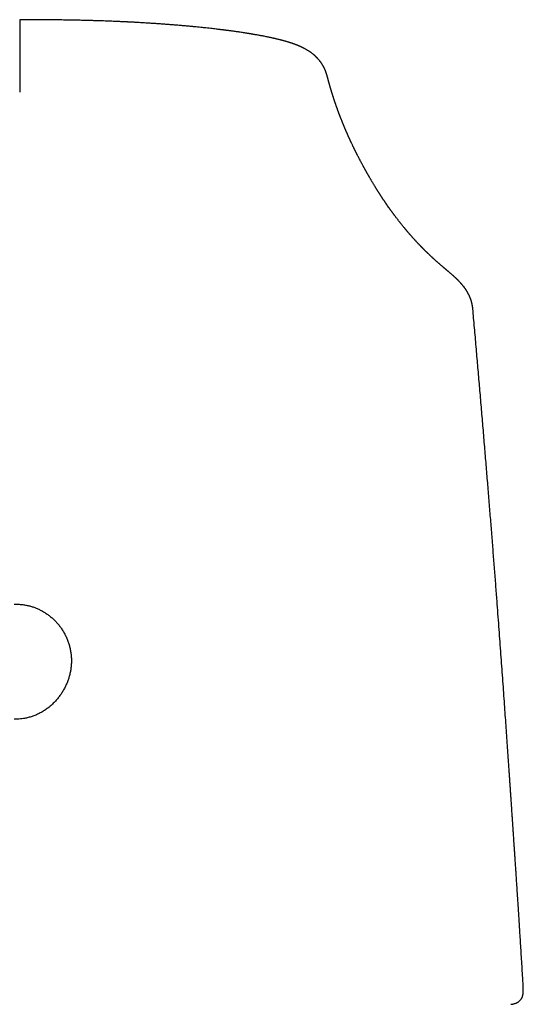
# Model space of a CAD drawing. Header units: millimetres. Extents: x 8 to 856, y 12 to 776.
# Tile 14 of 30: x 383 to 408, y 691 to 739. Entities that reach past the tile are written whole.
import ezdxf

# ---------------------------------------------------------------- set-up
doc = ezdxf.new("R2010")
doc.units = ezdxf.units.MM

msp = doc.modelspace()

# ---------------------------------------------------------------- linework, layer by layer
at = {"color": 7, "linetype": 'Continuous', "lineweight": 30}
for p, q in [((382.94, 737.944), (382.942, 735.605)), ((404.628, 726.094), (404.666, 726.049)), ((405.082, 724.993), (405.081, 724.996)), ((407.545, 691.773), (407.535, 691.952)), ((407.546, 691.737), (407.544, 691.773))]:
    msp.add_line(p, q, dxfattribs=at)
for points, knots in [([(382.934, 739.143), (382.934, 739.144), (382.934, 739.15), (382.935, 739.111), (382.936, 739.023), (382.937, 738.875), (382.938, 738.682), (382.939, 738.454), (382.94, 738.206), (382.94, 738.03), (382.94, 737.944)], [0, 0, 0, 0, 0.02071, 0.157539, 0.299635, 0.444586, 0.58967, 0.732152, 0.869577, 1, 1, 1, 1]), ([(397.977, 736.336), (397.975, 736.345), (397.971, 736.362), (397.964, 736.387), (397.958, 736.409), (397.953, 736.429), (397.948, 736.447), (397.943, 736.463), (397.938, 736.478), (397.934, 736.493), (397.929, 736.508), (397.923, 736.525), (397.917, 736.546), (397.908, 736.57), (397.898, 736.598), (397.887, 736.628), (397.875, 736.658), (397.862, 736.687), (397.853, 736.709), (397.845, 736.726), (397.838, 736.742), (397.829, 736.761), (397.818, 736.785), (397.806, 736.808), (397.796, 736.827), (397.788, 736.842), (397.78, 736.856), (397.772, 736.872), (397.762, 736.889), (397.751, 736.909), (397.737, 736.932), (397.722, 736.957), (397.705, 736.983), (397.689, 737.007), (397.675, 737.028), (397.661, 737.048), (397.645, 737.07), (397.627, 737.095), (397.607, 737.121), (397.588, 737.145), (397.573, 737.164), (397.558, 737.181), (397.542, 737.2), (397.523, 737.222), (397.503, 737.244), (397.486, 737.263), (397.471, 737.278), (397.458, 737.292), (397.445, 737.305), (397.431, 737.318), (397.415, 737.335), (397.395, 737.354), (397.374, 737.373), (397.355, 737.39), (397.339, 737.404), (397.326, 737.416), (397.313, 737.427), (397.3, 737.438), (397.286, 737.45), (397.268, 737.465), (397.246, 737.482), (397.222, 737.5), (397.2, 737.517), (397.182, 737.53), (397.163, 737.544), (397.142, 737.559), (397.117, 737.576), (397.09, 737.594), (397.059, 737.615), (397.024, 737.636), (396.989, 737.658), (396.949, 737.681), (396.909, 737.704), (396.869, 737.726), (396.834, 737.744), (396.802, 737.761), (396.772, 737.776), (396.739, 737.792), (396.703, 737.809), (396.668, 737.825), (396.642, 737.837), (396.622, 737.846), (396.606, 737.853), (396.587, 737.86), (396.566, 737.87), (396.544, 737.879), (396.524, 737.887), (396.506, 737.894), (396.488, 737.902), (396.469, 737.909), (396.446, 737.918), (396.424, 737.926), (396.403, 737.934), (396.382, 737.942), (396.359, 737.951), (396.337, 737.959), (396.316, 737.966), (396.297, 737.973), (396.278, 737.979), (396.257, 737.987), (396.232, 737.995), (396.205, 738.004), (396.177, 738.013), (396.145, 738.024), (396.105, 738.037), (396.054, 738.052), (396.001, 738.068), (395.947, 738.084), (395.891, 738.1), (395.843, 738.113), (395.806, 738.123), (395.782, 738.13), (395.76, 738.135), (395.737, 738.142), (395.71, 738.148), (395.678, 738.157), (395.641, 738.166), (395.601, 738.176), (395.562, 738.186), (395.52, 738.196), (395.477, 738.206), (395.434, 738.216), (395.396, 738.225), (395.358, 738.233), (395.313, 738.244), (395.256, 738.256), (395.187, 738.271), (395.108, 738.288), (395.023, 738.306), (394.93, 738.324), (394.842, 738.341), (394.761, 738.357), (394.687, 738.371), (394.609, 738.385), (394.53, 738.399), (394.454, 738.413), (394.385, 738.425), (394.327, 738.435), (394.28, 738.443), (394.243, 738.449), (394.211, 738.454), (394.181, 738.459), (394.148, 738.464), (394.109, 738.471), (394.058, 738.479), (393.993, 738.489), (393.911, 738.502), (393.818, 738.516), (393.72, 738.531), (393.62, 738.545), (393.525, 738.559), (393.434, 738.572), (393.348, 738.583), (393.263, 738.595), (393.179, 738.606), (393.098, 738.617), (393.034, 738.625), (392.984, 738.632), (392.946, 738.637), (392.91, 738.641), (392.872, 738.646), (392.831, 738.651), (392.786, 738.656), (392.722, 738.664), (392.637, 738.675), (392.526, 738.688), (392.403, 738.702), (392.266, 738.717), (392.117, 738.734), (391.953, 738.751), (391.79, 738.768), (391.628, 738.785), (391.471, 738.8), (391.304, 738.816), (391.13, 738.832), (390.936, 738.849), (390.727, 738.867), (390.508, 738.886), (390.292, 738.903), (390.081, 738.919), (389.875, 738.934), (389.679, 738.947), (389.495, 738.96), (389.326, 738.971), (389.172, 738.98), (389.034, 738.989), (388.904, 738.996), (388.784, 739.003), (388.673, 739.01), (388.573, 739.015), (388.486, 739.02), (388.418, 739.023), (388.369, 739.026), (388.335, 739.027), (388.305, 739.029), (388.279, 739.03), (388.252, 739.032), (388.215, 739.033), (388.164, 739.036), (388.098, 739.039), (388.017, 739.043), (387.925, 739.047), (387.82, 739.052), (387.703, 739.057), (387.573, 739.063), (387.43, 739.068), (387.274, 739.074), (387.108, 739.081), (386.933, 739.087), (386.749, 739.093), (386.554, 739.099), (386.347, 739.105), (386.123, 739.11), (385.882, 739.116), (385.623, 739.122), (385.351, 739.127), (385.066, 739.131), (384.768, 739.136), (384.462, 739.139), (384.151, 739.142), (383.834, 739.144), (383.505, 739.146), (383.204, 739.146), (383.012, 739.146), (382.934, 739.146)], [0, 0, 0, 0, 0.006298, 0.011928, 0.016879, 0.021139, 0.024701, 0.027557, 0.029955, 0.03205, 0.034079, 0.036044, 0.038136, 0.041282, 0.044844, 0.048334, 0.051626, 0.054647, 0.057292, 0.058674, 0.060257, 0.062323, 0.064868, 0.067547, 0.069505, 0.07087, 0.072266, 0.073847, 0.07555, 0.077573, 0.07985, 0.082572, 0.085459, 0.087972, 0.090122, 0.092108, 0.094363, 0.097027, 0.100169, 0.102841, 0.104825, 0.106502, 0.10869, 0.111401, 0.114127, 0.116229, 0.118121, 0.119792, 0.12124, 0.1228, 0.1249, 0.127377, 0.130095, 0.132381, 0.134206, 0.135804, 0.137264, 0.138585, 0.140056, 0.142056, 0.144586, 0.147422, 0.14986, 0.151808, 0.15351, 0.156168, 0.158755, 0.161775, 0.165259, 0.169095, 0.173193, 0.177106, 0.182047, 0.186438, 0.190282, 0.193621, 0.196484, 0.200051, 0.204303, 0.208029, 0.211139, 0.212669, 0.214221, 0.216142, 0.218443, 0.220938, 0.223029, 0.224671, 0.226403, 0.228322, 0.230494, 0.233038, 0.234903, 0.236972, 0.239247, 0.24157, 0.243488, 0.245308, 0.24689, 0.248895, 0.251328, 0.254076, 0.256619, 0.258894, 0.262962, 0.267649, 0.272555, 0.277094, 0.281902, 0.287007, 0.289407, 0.291373, 0.293068, 0.294999, 0.297205, 0.299686, 0.302961, 0.306285, 0.309418, 0.312363, 0.316233, 0.319601, 0.322435, 0.325147, 0.328194, 0.332836, 0.338085, 0.343915, 0.350158, 0.356781, 0.363784, 0.368712, 0.373811, 0.379078, 0.384514, 0.389719, 0.394222, 0.398024, 0.401074, 0.403455, 0.405246, 0.407099, 0.409262, 0.411716, 0.414559, 0.418978, 0.424095, 0.42991, 0.436422, 0.442228, 0.448169, 0.453691, 0.458785, 0.463452, 0.468916, 0.47365, 0.477653, 0.480224, 0.482369, 0.484317, 0.486478, 0.48886, 0.491462, 0.494285, 0.499874, 0.506161, 0.513143, 0.520816, 0.529185, 0.538255, 0.548027, 0.556179, 0.564762, 0.573777, 0.583223, 0.592822, 0.60495, 0.616566, 0.627671, 0.639001, 0.649743, 0.659896, 0.66946, 0.678435, 0.68604, 0.693164, 0.699807, 0.705968, 0.711649, 0.716762, 0.721245, 0.725097, 0.727064, 0.728805, 0.7303, 0.731546, 0.732772, 0.734487, 0.737159, 0.740536, 0.744617, 0.749401, 0.754676, 0.760602, 0.767177, 0.774406, 0.782291, 0.790831, 0.799485, 0.808724, 0.818548, 0.828957, 0.839953, 0.852256, 0.865219, 0.878841, 0.893121, 0.908056, 0.923645, 0.938937, 0.954801, 0.97123, 0.988219, 1, 1, 1, 1]), ([(404.632, 726.097), (404.631, 726.098), (404.626, 726.104), (404.615, 726.117), (404.599, 726.137), (404.583, 726.156), (404.566, 726.177), (404.549, 726.197), (404.532, 726.216), (404.516, 726.234), (404.501, 726.251), (404.484, 726.269), (404.467, 726.288), (404.45, 726.306), (404.433, 726.325), (404.415, 726.344), (404.398, 726.361), (404.382, 726.377), (404.368, 726.392), (404.355, 726.405), (404.343, 726.417), (404.332, 726.428), (404.32, 726.439), (404.308, 726.451), (404.295, 726.464), (404.281, 726.477), (404.268, 726.49), (404.256, 726.501), (404.246, 726.511), (404.238, 726.518), (404.232, 726.524), (404.225, 726.53), (404.219, 726.536), (404.208, 726.546), (404.192, 726.56), (404.171, 726.579), (404.146, 726.602), (404.117, 726.627), (404.089, 726.652), (404.062, 726.676), (404.037, 726.697), (404.013, 726.718), (403.991, 726.737), (403.971, 726.754), (403.953, 726.769), (403.933, 726.786), (403.911, 726.806), (403.885, 726.827), (403.857, 726.851), (403.832, 726.872), (403.809, 726.891), (403.79, 726.908), (403.772, 726.923), (403.755, 726.937), (403.739, 726.95), (403.725, 726.963), (403.711, 726.975), (403.699, 726.985), (403.688, 726.994), (403.678, 727.003), (403.666, 727.013), (403.653, 727.024), (403.638, 727.037), (403.621, 727.051), (403.602, 727.068), (403.581, 727.086), (403.561, 727.103), (403.541, 727.12), (403.522, 727.137), (403.5, 727.156), (403.477, 727.176), (403.453, 727.197), (403.43, 727.217), (403.411, 727.234), (403.396, 727.247), (403.383, 727.258), (403.371, 727.269), (403.358, 727.28), (403.343, 727.294), (403.324, 727.311), (403.303, 727.33), (403.281, 727.349), (403.259, 727.368), (403.238, 727.387), (403.217, 727.407), (403.195, 727.426), (403.173, 727.446), (403.151, 727.467), (403.129, 727.487), (403.107, 727.507), (403.088, 727.525), (403.068, 727.543), (403.048, 727.561), (403.028, 727.581), (403.007, 727.6), (402.987, 727.619), (402.968, 727.637), (402.95, 727.654), (402.932, 727.671), (402.915, 727.688), (402.897, 727.705), (402.878, 727.723), (402.858, 727.743), (402.837, 727.763), (402.815, 727.784), (402.792, 727.807), (402.768, 727.831), (402.744, 727.854), (402.721, 727.877), (402.699, 727.899), (402.677, 727.922), (402.657, 727.941), (402.641, 727.957), (402.629, 727.969), (402.618, 727.981), (402.606, 727.993), (402.594, 728.005), (402.581, 728.019), (402.566, 728.034), (402.551, 728.049), (402.533, 728.068), (402.513, 728.089), (402.491, 728.111), (402.471, 728.133), (402.452, 728.153), (402.434, 728.171), (402.418, 728.189), (402.403, 728.204), (402.389, 728.219), (402.376, 728.233), (402.362, 728.248), (402.347, 728.264), (402.331, 728.281), (402.314, 728.299), (402.294, 728.321), (402.27, 728.347), (402.243, 728.377), (402.214, 728.409), (402.184, 728.442), (402.154, 728.476), (402.129, 728.504), (402.109, 728.526), (402.094, 728.544), (402.079, 728.56), (402.065, 728.576), (402.052, 728.591), (402.04, 728.604), (402.03, 728.617), (402.02, 728.628), (402.009, 728.64), (401.996, 728.655), (401.981, 728.673), (401.964, 728.692), (401.946, 728.713), (401.93, 728.731), (401.916, 728.748), (401.904, 728.763), (401.891, 728.777), (401.879, 728.792), (401.867, 728.806), (401.855, 728.82), (401.844, 728.833), (401.833, 728.846), (401.824, 728.858), (401.814, 728.869), (401.803, 728.882), (401.792, 728.896), (401.779, 728.911), (401.766, 728.927), (401.745, 728.952), (401.716, 728.987), (401.681, 729.031), (401.646, 729.073), (401.613, 729.114), (401.581, 729.154), (401.551, 729.192), (401.523, 729.227), (401.495, 729.262), (401.468, 729.298), (401.44, 729.334), (401.411, 729.371), (401.378, 729.414), (401.341, 729.462), (401.31, 729.502), (401.289, 729.53), (401.278, 729.545), (401.268, 729.559), (401.258, 729.571), (401.25, 729.582), (401.242, 729.593), (401.233, 729.605), (401.223, 729.619), (401.211, 729.635), (401.198, 729.652), (401.185, 729.669), (401.169, 729.692), (401.149, 729.718), (401.127, 729.748), (401.109, 729.774), (401.093, 729.795), (401.08, 729.813), (401.069, 729.829), (401.058, 729.845), (401.048, 729.859), (401.039, 729.871), (401.031, 729.882), (401.024, 729.892), (401.017, 729.901), (401.01, 729.911), (401.003, 729.921), (400.994, 729.934), (400.984, 729.948), (400.973, 729.963), (400.946, 730.002), (400.919, 730.04), (400.893, 730.078), (400.884, 730.091), (400.876, 730.102), (400.869, 730.113), (400.863, 730.122), (400.857, 730.13), (400.851, 730.138), (400.844, 730.148), (400.837, 730.159), (400.828, 730.172), (400.817, 730.188), (400.804, 730.207), (400.79, 730.227), (400.773, 730.253), (400.752, 730.284), (400.733, 730.312), (400.718, 730.334), (400.707, 730.35), (400.696, 730.366), (400.686, 730.382), (400.676, 730.397), (400.667, 730.411), (400.659, 730.423), (400.652, 730.434), (400.646, 730.443), (400.64, 730.451), (400.635, 730.46), (400.629, 730.469), (400.622, 730.479), (400.615, 730.49), (400.606, 730.503), (400.596, 730.519), (400.583, 730.538), (400.57, 730.559), (400.555, 730.582), (400.538, 730.609), (400.518, 730.64), (400.501, 730.666), (400.488, 730.687), (400.478, 730.702), (400.469, 730.716), (400.461, 730.729), (400.454, 730.74), (400.448, 730.749), (400.444, 730.757), (400.439, 730.763), (400.435, 730.77), (400.431, 730.777), (400.426, 730.784), (400.42, 730.793), (400.413, 730.805), (400.405, 730.818), (400.396, 730.833), (400.383, 730.853), (400.368, 730.878), (400.349, 730.907), (400.332, 730.936), (400.312, 730.969), (400.289, 731.005), (400.264, 731.046), (400.24, 731.087), (400.215, 731.128), (400.19, 731.17), (400.165, 731.211), (400.141, 731.252), (400.118, 731.292), (400.095, 731.33), (400.073, 731.368), (400.054, 731.4), (400.038, 731.428), (400.024, 731.453), (400.009, 731.478), (399.994, 731.504), (399.978, 731.532), (399.962, 731.56), (399.946, 731.588), (399.93, 731.615), (399.915, 731.642), (399.901, 731.667), (399.887, 731.692), (399.874, 731.715), (399.862, 731.737), (399.85, 731.759), (399.837, 731.781), (399.824, 731.805), (399.81, 731.83), (399.796, 731.855), (399.782, 731.881), (399.767, 731.909), (399.751, 731.937), (399.735, 731.966), (399.72, 731.993), (399.703, 732.026), (399.682, 732.064), (399.659, 732.107), (399.637, 732.149), (399.614, 732.191), (399.591, 732.234), (399.563, 732.289), (399.529, 732.355), (399.489, 732.431), (399.458, 732.491), (399.437, 732.532), (399.426, 732.555), (399.414, 732.579), (399.402, 732.602), (399.39, 732.625), (399.379, 732.649), (399.367, 732.672), (399.356, 732.695), (399.344, 732.717), (399.334, 732.739), (399.324, 732.759), (399.315, 732.776), (399.308, 732.791), (399.301, 732.805), (399.294, 732.819), (399.286, 732.836), (399.276, 732.857), (399.264, 732.881), (399.251, 732.907), (399.238, 732.934), (399.222, 732.968), (399.203, 733.007), (399.181, 733.054), (399.163, 733.093), (399.148, 733.124), (399.138, 733.145), (399.129, 733.165), (399.12, 733.184), (399.112, 733.201), (399.105, 733.217), (399.098, 733.232), (399.092, 733.245), (399.085, 733.259), (399.077, 733.277), (399.066, 733.301), (399.054, 733.327), (399.044, 733.349), (399.036, 733.367), (399.027, 733.387), (399.017, 733.408), (399.007, 733.431), (398.996, 733.454), (398.985, 733.48), (398.974, 733.504), (398.964, 733.528), (398.954, 733.55), (398.944, 733.573), (398.934, 733.595), (398.925, 733.616), (398.916, 733.636), (398.908, 733.654), (398.901, 733.671), (398.894, 733.687), (398.888, 733.701), (398.882, 733.714), (398.877, 733.727), (398.871, 733.74), (398.864, 733.756), (398.856, 733.776), (398.846, 733.799), (398.837, 733.82), (398.828, 733.841), (398.82, 733.86), (398.812, 733.88), (398.803, 733.9), (398.795, 733.921), (398.786, 733.941), (398.778, 733.961), (398.77, 733.98), (398.763, 733.998), (398.756, 734.014), (398.749, 734.03), (398.743, 734.046), (398.736, 734.063), (398.729, 734.081), (398.721, 734.1), (398.713, 734.119), (398.705, 734.139), (398.696, 734.161), (398.688, 734.183), (398.677, 734.21), (398.664, 734.242), (398.65, 734.277), (398.637, 734.31), (398.626, 734.34), (398.616, 734.365), (398.607, 734.388), (398.599, 734.408), (398.591, 734.428), (398.585, 734.446), (398.578, 734.463), (398.572, 734.478), (398.567, 734.492), (398.562, 734.505), (398.556, 734.52), (398.55, 734.536), (398.543, 734.555), (398.536, 734.575), (398.527, 734.597), (398.519, 734.62), (398.51, 734.645), (398.5, 734.671), (398.49, 734.697), (398.48, 734.724), (398.47, 734.753), (398.459, 734.783), (398.448, 734.815), (398.436, 734.849), (398.423, 734.885), (398.41, 734.921), (398.397, 734.957), (398.385, 734.994), (398.373, 735.027), (398.363, 735.056), (398.355, 735.081), (398.347, 735.105), (398.339, 735.127), (398.332, 735.148), (398.326, 735.167), (398.319, 735.187), (398.312, 735.207), (398.305, 735.228), (398.298, 735.25), (398.291, 735.273), (398.283, 735.296), (398.276, 735.318), (398.27, 735.338), (398.264, 735.357), (398.258, 735.374), (398.252, 735.392), (398.246, 735.412), (398.239, 735.434), (398.231, 735.457), (398.224, 735.482), (398.216, 735.508), (398.206, 735.537), (398.197, 735.569), (398.186, 735.605), (398.174, 735.642), (398.165, 735.674), (398.157, 735.7), (398.151, 735.72), (398.145, 735.74), (398.139, 735.759), (398.134, 735.777), (398.129, 735.793), (398.125, 735.809), (398.12, 735.823), (398.117, 735.837), (398.113, 735.85), (398.109, 735.862), (398.106, 735.874), (398.102, 735.887), (398.097, 735.903), (398.092, 735.924), (398.085, 735.948), (398.077, 735.975), (398.069, 736.002), (398.061, 736.032), (398.053, 736.063), (398.044, 736.095), (398.036, 736.126), (398.028, 736.154), (398.021, 736.18), (398.014, 736.207), (398.006, 736.235), (397.999, 736.265), (397.991, 736.295), (397.985, 736.319), (397.981, 736.332), (397.98, 736.335)], [0, 0, 0, 0, 0.0001197, 0.0010583, 0.002126, 0.0032874, 0.0043776, 0.0055558, 0.0066153, 0.0076003, 0.0085276, 0.0095376, 0.0106679, 0.0116986, 0.012762, 0.013858, 0.01491, 0.015834, 0.0166409, 0.0174662, 0.018068, 0.0186977, 0.0193625, 0.0200667, 0.0208103, 0.021593, 0.0223873, 0.0230691, 0.0235992, 0.0240148, 0.0243469, 0.0247008, 0.0250852, 0.0255, 0.0265979, 0.0278647, 0.029563, 0.0314236, 0.0334456, 0.0351019, 0.0368066, 0.0384005, 0.0398706, 0.041217, 0.0424484, 0.0437165, 0.045428, 0.0472834, 0.0492826, 0.0514254, 0.0528459, 0.0542807, 0.0556225, 0.0568662, 0.0580118, 0.0591746, 0.0602155, 0.0611344, 0.0619315, 0.0627025, 0.0635883, 0.0645902, 0.0657081, 0.0671276, 0.0686985, 0.0703355, 0.0719478, 0.0735356, 0.0750987, 0.0766372, 0.0787126, 0.0807323, 0.0825946, 0.084272, 0.0853735, 0.0863777, 0.0873526, 0.088424, 0.0895946, 0.0912775, 0.0931256, 0.0950556, 0.0968234, 0.0986332, 0.100485, 0.1023789, 0.1043096, 0.106169, 0.1082499, 0.1101669, 0.1119198, 0.1136249, 0.1154361, 0.1173191, 0.1192954, 0.1211952, 0.122957, 0.1246089, 0.1261635, 0.1277857, 0.1294905, 0.1312892, 0.1331697, 0.135164, 0.137272, 0.139417, 0.1418584, 0.1441758, 0.1463723, 0.1485479, 0.1507499, 0.1529662, 0.1542553, 0.1554761, 0.1566287, 0.1577445, 0.1589671, 0.1602889, 0.1617307, 0.1632925, 0.1649571, 0.1672778, 0.1694856, 0.1715804, 0.1735623, 0.1754211, 0.1771245, 0.1786701, 0.1800584, 0.1814417, 0.1829416, 0.1845283, 0.1862269, 0.1880002, 0.1898276, 0.1926993, 0.1957049, 0.1988636, 0.2021755, 0.2055234, 0.2088104, 0.2105213, 0.2122153, 0.2138922, 0.2154983, 0.2169761, 0.2183024, 0.219505, 0.2205836, 0.2216582, 0.2232217, 0.224978, 0.2269254, 0.2289785, 0.2310899, 0.2325039, 0.2339429, 0.2354069, 0.2368929, 0.2383085, 0.2396093, 0.2410188, 0.2422629, 0.2433501, 0.2444801, 0.2457384, 0.2470991, 0.2485836, 0.2501875, 0.2518197, 0.2561962, 0.2605148, 0.2647364, 0.268797, 0.2727037, 0.2765311, 0.2799528, 0.283394, 0.2868854, 0.2904606, 0.2941685, 0.2980082, 0.3031879, 0.3084508, 0.3100684, 0.3115586, 0.3129206, 0.3141543, 0.3152597, 0.3162798, 0.3174742, 0.3188431, 0.3203865, 0.3221045, 0.3239118, 0.3256792, 0.3288125, 0.3318072, 0.3346634, 0.3364986, 0.338267, 0.3399173, 0.3414351, 0.3428203, 0.3440731, 0.3451933, 0.346181, 0.3469754, 0.3479189, 0.3490139, 0.3502603, 0.3516583, 0.3531936, 0.3547533, 0.363334, 0.3647356, 0.3660166, 0.3671702, 0.3681964, 0.3690952, 0.3698665, 0.3707056, 0.3716598, 0.3727353, 0.3739324, 0.3756315, 0.3775274, 0.3796167, 0.3817855, 0.3852396, 0.3887501, 0.3903354, 0.391932, 0.3935398, 0.3951585, 0.3966921, 0.3980636, 0.3992728, 0.4003199, 0.4012342, 0.4020054, 0.4028302, 0.403743, 0.4047438, 0.4058325, 0.4070092, 0.4087708, 0.4106968, 0.4127277, 0.4148351, 0.4177638, 0.4208284, 0.4240288, 0.4255847, 0.4271415, 0.4285642, 0.4298363, 0.4309576, 0.4318462, 0.4326103, 0.4332498, 0.4338635, 0.4345422, 0.435286, 0.4360949, 0.4373134, 0.4386549, 0.4401195, 0.441707, 0.4447152, 0.4476613, 0.4505308, 0.4533237, 0.4574117, 0.4614584, 0.4655442, 0.4696691, 0.4738282, 0.4780192, 0.4819998, 0.4859967, 0.4898753, 0.4935978, 0.4971642, 0.4995216, 0.5019231, 0.5044333, 0.5070522, 0.5097798, 0.5126161, 0.5153899, 0.5181567, 0.520802, 0.5233258, 0.525728, 0.5280088, 0.530168, 0.5323008, 0.5345533, 0.5369269, 0.5393761, 0.5419422, 0.5445873, 0.5471344, 0.5502017, 0.5530736, 0.5557633, 0.5584448, 0.5627505, 0.5671766, 0.5712621, 0.5754773, 0.579821, 0.5842363, 0.5918232, 0.5995285, 0.6073418, 0.6096622, 0.6119909, 0.6143279, 0.6166733, 0.6190269, 0.6213889, 0.6237388, 0.6259736, 0.6283228, 0.6305097, 0.6325343, 0.6343964, 0.6357457, 0.6370782, 0.6384941, 0.6399935, 0.6422804, 0.6447376, 0.6473652, 0.6501286, 0.6529795, 0.6574552, 0.66213, 0.6670042, 0.6693188, 0.671496, 0.6735296, 0.6754198, 0.6771666, 0.6787698, 0.6802295, 0.68157, 0.6829292, 0.6843289, 0.6871966, 0.6902208, 0.6920089, 0.6938774, 0.6958824, 0.6980254, 0.7003062, 0.702725, 0.7052816, 0.7079761, 0.71019, 0.712489, 0.7148474, 0.7171065, 0.719239, 0.721245, 0.7231244, 0.7248773, 0.7264258, 0.72786, 0.7291807, 0.7304775, 0.7318122, 0.7331847, 0.735418, 0.7377448, 0.7401635, 0.742073, 0.7440328, 0.7460429, 0.7481034, 0.7502141, 0.7523428, 0.7543723, 0.7562922, 0.7581024, 0.759803, 0.761394, 0.7629918, 0.7647299, 0.7666085, 0.7684541, 0.7704177, 0.7724994, 0.7746992, 0.7770054, 0.7792855, 0.7830847, 0.7866943, 0.7901143, 0.7933447, 0.7957498, 0.7980369, 0.8001796, 0.8021665, 0.8040335, 0.8057383, 0.8072809, 0.8086632, 0.8100436, 0.8115264, 0.8131116, 0.8150904, 0.8172084, 0.8194658, 0.8218625, 0.8243985, 0.8270834, 0.829759, 0.8325745, 0.83553, 0.8386254, 0.8418607, 0.845445, 0.8491441, 0.8528691, 0.8566173, 0.8603887, 0.8641272, 0.8668977, 0.8695077, 0.8719572, 0.8742463, 0.8763749, 0.8783468, 0.8803301, 0.8824157, 0.8846035, 0.8868935, 0.8892858, 0.8917571, 0.8939822, 0.8960653, 0.8980064, 0.8998054, 0.9014625, 0.9036234, 0.9059185, 0.9083513, 0.9109218, 0.9136299, 0.9164727, 0.919983, 0.923665, 0.927519, 0.9315447, 0.933622, 0.9357423, 0.9378366, 0.9398115, 0.9416665, 0.9434015, 0.9450167, 0.9465119, 0.9479497, 0.949256, 0.9504849, 0.951758, 0.95308, 0.9544509, 0.9569, 0.9594911, 0.9622249, 0.9651187, 0.9681791, 0.9714062, 0.9747999, 0.9783603, 0.9809668, 0.9836642, 0.9864908, 0.9894512, 0.9925455, 0.9957149, 0.9990133, 1, 1, 1, 1]), ([(405, 725.409), (404.998, 725.418), (404.992, 725.434), (404.984, 725.46), (404.975, 725.484), (404.966, 725.509), (404.959, 725.527), (404.952, 725.546), (404.945, 725.564), (404.935, 725.586), (404.925, 725.611), (404.913, 725.637), (404.901, 725.663), (404.89, 725.688), (404.879, 725.709), (404.87, 725.728), (404.862, 725.744), (404.853, 725.76), (404.844, 725.777), (404.834, 725.796), (404.822, 725.817), (404.81, 725.838), (404.798, 725.858), (404.788, 725.875), (404.78, 725.888), (404.772, 725.9), (404.765, 725.911), (404.758, 725.922), (404.751, 725.934), (404.743, 725.945), (404.734, 725.959), (404.722, 725.977), (404.707, 725.998), (404.69, 726.023), (404.676, 726.041), (404.669, 726.051)], [0, 0, 0, 0, 0.043309, 0.083514, 0.114853, 0.138847, 0.160537, 0.180514, 0.209772, 0.242601, 0.279984, 0.317089, 0.357586, 0.396075, 0.427833, 0.453192, 0.479868, 0.503309, 0.529407, 0.558914, 0.59268, 0.630054, 0.66317, 0.690737, 0.712756, 0.730488, 0.750761, 0.771616, 0.793059, 0.815718, 0.839587, 0.869949, 0.906806, 0.950158, 1, 1, 1, 1]), ([(405.083, 724.993), (405.082, 725.007), (405.08, 725.034), (405.075, 725.07), (405.071, 725.102), (405.067, 725.126), (405.064, 725.144), (405.061, 725.159), (405.058, 725.175), (405.055, 725.194), (405.051, 725.215), (405.047, 725.234), (405.043, 725.25), (405.04, 725.263), (405.038, 725.274), (405.034, 725.288), (405.03, 725.304), (405.025, 725.325), (405.018, 725.35), (405.01, 725.378), (405.003, 725.399), (405, 725.41)], [0, 0, 0, 0, 0.102481, 0.189002, 0.259822, 0.317377, 0.353657, 0.384802, 0.423552, 0.471524, 0.522703, 0.570182, 0.609284, 0.640002, 0.66694, 0.69867, 0.739892, 0.79062, 0.85087, 0.920657, 1, 1, 1, 1]), ([(407.52, 692.276), (407.511, 692.429), (407.493, 692.734), (407.466, 693.187), (407.439, 693.628), (407.413, 694.053), (407.388, 694.456), (407.364, 694.837), (407.341, 695.196), (407.319, 695.541), (407.298, 695.873), (407.277, 696.191), (407.257, 696.495), (407.238, 696.786), (407.22, 697.063), (407.202, 697.327), (407.186, 697.575), (407.17, 697.809), (407.156, 698.028), (407.142, 698.233), (407.129, 698.428), (407.116, 698.611), (407.105, 698.782), (407.094, 698.939), (407.085, 699.082), (407.076, 699.212), (407.068, 699.327), (407.061, 699.428), (407.055, 699.515), (407.05, 699.589), (407.046, 699.651), (407.043, 699.703), (407.04, 699.746), (407.037, 699.78), (407.036, 699.806), (407.034, 699.834), (407.031, 699.873), (407.028, 699.927), (407.023, 699.995), (407.017, 700.077), (407.011, 700.172), (407.004, 700.281), (406.995, 700.403), (406.986, 700.539), (406.976, 700.685), (406.966, 700.84), (406.954, 701.005), (406.942, 701.181), (406.929, 701.37), (406.916, 701.57), (406.902, 701.779), (406.887, 701.994), (406.872, 702.216), (406.856, 702.448), (406.839, 702.691), (406.817, 703.013), (406.789, 703.414), (406.756, 703.893), (406.722, 704.382), (406.687, 704.881), (406.651, 705.401), (406.613, 705.943), (406.573, 706.507), (406.532, 707.082), (406.49, 707.668), (406.446, 708.262), (406.403, 708.863), (406.358, 709.471), (406.311, 710.091), (406.261, 710.762), (406.206, 711.486), (406.146, 712.266), (406.084, 713.061), (406.02, 713.871), (405.954, 714.696), (405.887, 715.536), (405.817, 716.392), (405.746, 717.263), (405.672, 718.15), (405.597, 719.051), (405.52, 719.968), (405.442, 720.881), (405.364, 721.791), (405.285, 722.697), (405.205, 723.617), (405.137, 724.385), (405.096, 724.846), (405.083, 724.996)], [0, 0, 0, 0, 0.014081, 0.028064, 0.041575, 0.054615, 0.067183, 0.078602, 0.089601, 0.100182, 0.110344, 0.120088, 0.129414, 0.138321, 0.14681, 0.15488, 0.162533, 0.169642, 0.176349, 0.182652, 0.188552, 0.194224, 0.199467, 0.204279, 0.208662, 0.212615, 0.216138, 0.219232, 0.221896, 0.224131, 0.226004, 0.2276, 0.228918, 0.229958, 0.230721, 0.231301, 0.232559, 0.23423, 0.236314, 0.238812, 0.241721, 0.245044, 0.24878, 0.252928, 0.25749, 0.262158, 0.267191, 0.27259, 0.278353, 0.284482, 0.290976, 0.297434, 0.304216, 0.311322, 0.318753, 0.326508, 0.340849, 0.355494, 0.370441, 0.385689, 0.401238, 0.418119, 0.435341, 0.452905, 0.47081, 0.489056, 0.507309, 0.525892, 0.544803, 0.564044, 0.587379, 0.61118, 0.635448, 0.660181, 0.68538, 0.711045, 0.737175, 0.763769, 0.790828, 0.818352, 0.846338, 0.874789, 0.902037, 0.929697, 0.957769, 0.986253, 1, 1, 1, 1]), ([(382.658, 710.551), (382.715, 710.552), (382.83, 710.556), (383.001, 710.545), (383.172, 710.523), (383.34, 710.49), (383.506, 710.446), (383.668, 710.392), (383.825, 710.327), (383.979, 710.252), (384.127, 710.168), (384.272, 710.074), (384.413, 709.968), (384.55, 709.852), (384.679, 709.727), (384.799, 709.594), (384.913, 709.451), (385.019, 709.299), (385.116, 709.136), (385.202, 708.968), (385.276, 708.794), (385.339, 708.615), (385.389, 708.432), (385.426, 708.245), (385.45, 708.056), (385.462, 707.865), (385.461, 707.676), (385.446, 707.488), (385.419, 707.301), (385.381, 707.117), (385.33, 706.936), (385.267, 706.757), (385.192, 706.581), (385.105, 706.408), (385.008, 706.242), (384.9, 706.082), (384.78, 705.927), (384.648, 705.778), (384.504, 705.637), (384.351, 705.506), (384.188, 705.386), (384.021, 705.28), (383.848, 705.189), (383.673, 705.111), (383.492, 705.046), (383.307, 704.995), (383.13, 704.96), (382.965, 704.939), (382.81, 704.928), (382.707, 704.928), (382.655, 704.928)], [0, 0, 0, 0, 0.019303, 0.038677, 0.058079, 0.077461, 0.096772, 0.116016, 0.135317, 0.154642, 0.173949, 0.193198, 0.213559, 0.233983, 0.254429, 0.274855, 0.295218, 0.316701, 0.338256, 0.359835, 0.381388, 0.402869, 0.424438, 0.446083, 0.467753, 0.489398, 0.510966, 0.532172, 0.553447, 0.574748, 0.596027, 0.617237, 0.63894, 0.66071, 0.682504, 0.704275, 0.725978, 0.748644, 0.771397, 0.794173, 0.816914, 0.83957, 0.861126, 0.882769, 0.90444, 0.926079, 0.947631, 0.965082, 0.982549, 1, 1, 1, 1]), ([(407.539, 691.952), (407.534, 692.053), (407.528, 692.161), (407.52, 692.269), (407.519, 692.276)], [0, 0, 0, 0, 0.936024, 1, 1, 1, 1]), ([(406.937, 690.983), (406.949, 690.985), (406.972, 690.988), (407.003, 690.992), (407.028, 690.997), (407.047, 691.001), (407.063, 691.004), (407.077, 691.007), (407.101, 691.013), (407.135, 691.023), (407.175, 691.036), (407.211, 691.051), (407.243, 691.066), (407.276, 691.083), (407.311, 691.105), (407.348, 691.132), (407.385, 691.164), (407.416, 691.197), (407.44, 691.229), (407.458, 691.255), (407.472, 691.28), (407.485, 691.304), (407.497, 691.33), (407.508, 691.359), (407.518, 691.39), (407.525, 691.417), (407.531, 691.44), (407.534, 691.458), (407.537, 691.474), (407.539, 691.489), (407.541, 691.504), (407.543, 691.52), (407.545, 691.54), (407.547, 691.566), (407.548, 691.597), (407.549, 691.634), (407.548, 691.677), (407.547, 691.707), (407.547, 691.723)], [0, 0, 0, 0, 0.037844, 0.069627, 0.095172, 0.114349, 0.128702, 0.143116, 0.157925, 0.200663, 0.245926, 0.276529, 0.307734, 0.339791, 0.373781, 0.41044, 0.450015, 0.486968, 0.515362, 0.538792, 0.558936, 0.580041, 0.602511, 0.628381, 0.657316, 0.685495, 0.70278, 0.719017, 0.734162, 0.748228, 0.761306, 0.777282, 0.798308, 0.827202, 0.86202, 0.902595, 0.948695, 1, 1, 1, 1])]:
    msp.add_open_spline(points, degree=3, knots=knots, dxfattribs=at)

doc.saveas('drawing.dxf')
